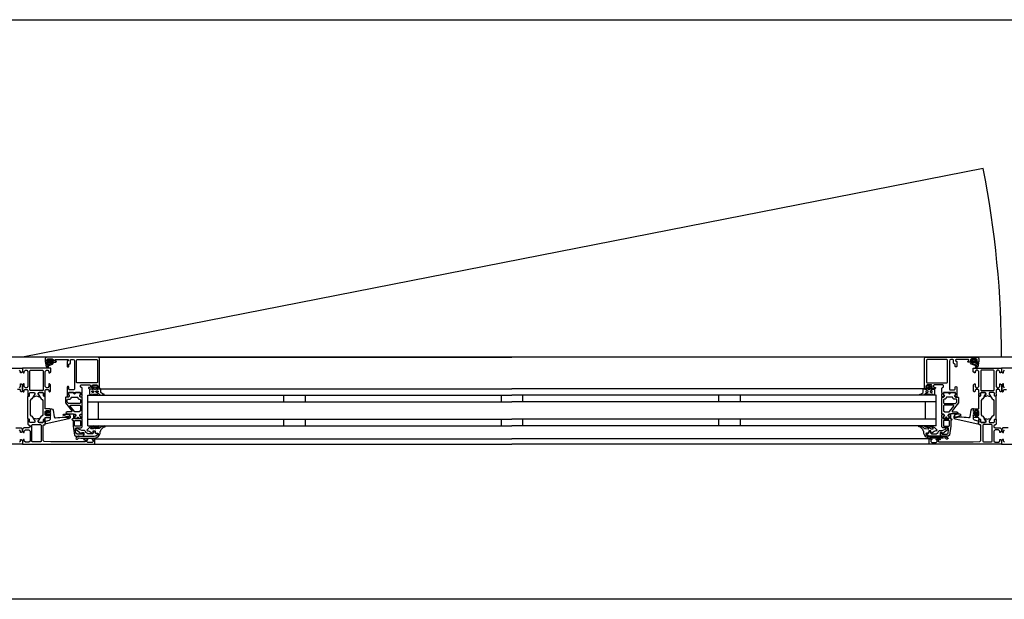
# Model space of a CAD drawing. Header units: millimetres. Extents: x -532 to 413144, y -532 to 654275.
# Tile 8 of 210: x 15298 to 16203, y 12328 to 12860. Entities that reach past the tile are written whole.
import ezdxf

# ---------------------------------------------------------------- set-up
doc = ezdxf.new("R2010")
doc.units = ezdxf.units.MM
doc.header["$LTSCALE"] = 100
for name, color, linetype in [('A-0310-KOZIJN-BU', 7, 'Continuous'), ('A-0410-AFWERKING-GEVEL', 7, 'Continuous'), ('BL313---_BUDEUR', 1, 'Continuous')]:
    doc.layers.add(name, color=color, linetype=linetype)

msp = doc.modelspace()

# ---------------------------------------------------------------- linework, layer by layer
at = {"layer": 'A-0310-KOZIJN-BU'}
for p, q in [((15540, 12515), (15540, 12509)), ((15560, 12515), (15560, 12509)), ((15740, 12515), (15740, 12509)), ((15760, 12509), (15760, 12515)), ((15940, 12509), (15940, 12515)), ((15960, 12509), (15960, 12515)), ((15540, 12493), (15540, 12487)), ((15560, 12493), (15560, 12487)), ((15740, 12493), (15740, 12487)), ((15760, 12487), (15760, 12493)), ((15940, 12487), (15940, 12493)), ((15960, 12487), (15960, 12493))]:
    msp.add_line(p, q, dxfattribs=at)
at = {"layer": 'A-0310-KOZIJN-BU', "ltscale": 10}
for points in [[(15371, 12521.5), (15371, 12548.5), (15370.5, 12549.6875), (15369.5, 12550), (15322.5, 12550), (15321.25, 12549.4375), (15321, 12548.5), (15321, 12545.5), (15323, 12545.5), (15323.5, 12546), (15323.5, 12546.5), (15322.5, 12546.5), (15322.5, 12547.5), (15323.5, 12548.5), (15327.5, 12548.5), (15328.5, 12547.5), (15328.5, 12546.5), (15327.5, 12546.5), (15327.5, 12546), (15328, 12545.5), (15330.75, 12545.5), (15331.125, 12545.65625), (15331.25, 12546), (15331.125, 12546.34375), (15330.75, 12546.5), (15330.5, 12546.5), (15330.125, 12546.65625), (15330, 12547), (15330, 12547.5), (15330.5, 12548), (15341.75, 12548), (15342.25, 12547.5), (15342.25, 12547), (15341, 12546), (15341, 12541.5), (15341.5, 12541), (15342.25, 12541), (15342.75, 12541.5), (15342.75, 12543.5), (15343.25, 12544), (15343.75, 12544), (15344.25, 12544.5), (15344.25, 12547.5), (15344.75, 12548), (15346.5, 12548), (15347.5, 12547.4375), (15348, 12546.5), (15348, 12520.5), (15347.5, 12520), (15343.25, 12520), (15342.75, 12520.5), (15342.75, 12522.5), (15342.25, 12523), (15341.5, 12523), (15341, 12522.5), (15341, 12517.5), (15341, 12517.3125), (15341, 12516.6875), (15341, 12516.5), (15341, 12514.03125), (15341, 12513.6875), (15341.25, 12513.6875), (15342.5, 12513.875), (15343, 12514), (15343.25, 12514.5), (15343, 12514.9375), (15342.25, 12515.375), (15342.25, 12515.71875), (15342.25, 12517.3125), (15342.5, 12517.5), (15353.25, 12517.5), (15353.5, 12517.3125), (15353.5, 12515.71875), (15353.5, 12515.375), (15352.75, 12515.03125), (15352.5, 12514.5), (15352.75, 12514), (15353.25, 12513.875), (15354.5, 12513.6875), (15354.75, 12513.78125), (15355, 12514.03125), (15355, 12516.5), (15354.75, 12516.6875), (15354.75, 12517.3125), (15355, 12517.5), (15355, 12521.6875), (15354.5, 12522.1875), (15354, 12522.1875), (15353.5, 12522.6875), (15353.5, 12524), (15354, 12524.5), (15362, 12524.5), (15362.5, 12524), (15362.5, 12522.6875), (15362, 12522.1875), (15360.75, 12522.1875), (15360.75, 12521.5), (15361.25, 12521), (15364, 12521), (15364.5, 12521.5), (15364.5, 12522), (15363.75, 12522), (15363.75, 12523.5), (15364.5, 12524.5), (15368.5, 12524.5), (15369.5, 12523.5), (15369.5, 12522), (15368.5, 12522), (15368.5, 12521.5), (15369, 12521), (15370.5, 12521), (15371, 12521.5)], [(15324, 12544.59375), (15324, 12545.125), (15324.125, 12545.1875), (15326.75, 12545.1875), (15326.875, 12545.125), (15326.875, 12544.375), (15326.75, 12544.1875), (15322.5, 12542.59375), (15322.375, 12542.625), (15322.375, 12542.6875), (15322.125, 12543.875), (15322.25, 12544.09375), (15323.5, 12544.09375), (15324, 12544.59375)], [(15324.25, 12546.3125), (15324.25, 12547.09375), (15324.375, 12547.3125), (15326.625, 12547.3125), (15326.875, 12547.125), (15326.875, 12546.3125), (15326.5, 12545.90625), (15324.625, 12545.90625), (15324.25, 12546.3125)], [(15369.5, 12550), (15750, 12550)], [(16130.5, 12550), (15750, 12550)], [(16129, 12521.5), (16129, 12548.5), (16129.5, 12549.6875), (16130.5, 12550), (16177.5, 12550), (16178.75, 12549.4375), (16179, 12548.5), (16179, 12545.5), (16177, 12545.5), (16176.5, 12546), (16176.5, 12546.5), (16177.5, 12546.5), (16177.5, 12547.5), (16176.5, 12548.5), (16172.5, 12548.5), (16171.5, 12547.5), (16171.5, 12546.5), (16172.5, 12546.5), (16172.5, 12546), (16172, 12545.5), (16169.25, 12545.5), (16168.875, 12545.65625), (16168.75, 12546), (16168.875, 12546.34375), (16169.25, 12546.5), (16169.5, 12546.5), (16169.875, 12546.65625), (16170, 12547), (16170, 12547.5), (16169.5, 12548), (16158.25, 12548), (16157.75, 12547.5), (16157.75, 12547), (16159, 12546), (16159, 12541.5), (16158.5, 12541), (16157.75, 12541), (16157.25, 12541.5), (16157.25, 12543.5), (16156.75, 12544), (16156.25, 12544), (16155.75, 12544.5), (16155.75, 12547.5), (16155.25, 12548), (16153.5, 12548), (16152.5, 12547.4375), (16152, 12546.5), (16152, 12520.5), (16152.5, 12520), (16156.75, 12520), (16157.25, 12520.5), (16157.25, 12522.5), (16157.75, 12523), (16158.5, 12523), (16159, 12522.5), (16159, 12517.5), (16159, 12517.3125), (16159, 12516.6875), (16159, 12516.5), (16159, 12514.03125), (16159, 12513.6875), (16158.75, 12513.6875), (16157.5, 12513.875), (16157, 12514), (16156.75, 12514.5), (16157, 12514.9375), (16157.75, 12515.375), (16157.75, 12515.71875), (16157.75, 12517.3125), (16157.5, 12517.5), (16146.75, 12517.5), (16146.5, 12517.3125), (16146.5, 12515.71875), (16146.5, 12515.375), (16147.25, 12515.03125), (16147.5, 12514.5), (16147.25, 12514), (16146.75, 12513.875), (16145.5, 12513.6875), (16145.25, 12513.78125), (16145, 12514.03125), (16145, 12516.5), (16145.25, 12516.6875), (16145.25, 12517.3125), (16145, 12517.5), (16145, 12521.6875), (16145.5, 12522.1875), (16146, 12522.1875), (16146.5, 12522.6875), (16146.5, 12524), (16146, 12524.5), (16138, 12524.5), (16137.5, 12524), (16137.5, 12522.6875), (16138, 12522.1875), (16139.25, 12522.1875), (16139.25, 12521.5), (16138.75, 12521), (16136, 12521), (16135.5, 12521.5), (16135.5, 12522), (16136.25, 12522), (16136.25, 12523.5), (16135.5, 12524.5), (16131.5, 12524.5), (16130.5, 12523.5), (16130.5, 12522), (16131.5, 12522), (16131.5, 12521.5), (16131, 12521), (16129.5, 12521), (16129, 12521.5)], [(16175.75, 12546.3125), (16175.75, 12547.09375), (16175.625, 12547.3125), (16173.375, 12547.3125), (16173.125, 12547.125), (16173.125, 12546.3125), (16173.5, 12545.90625), (16175.375, 12545.90625), (16175.75, 12546.3125)], [(16176, 12544.59375), (16176, 12545.125), (16175.875, 12545.1875), (16173.25, 12545.1875), (16173.125, 12545.125), (16173.125, 12544.375), (16173.25, 12544.1875), (16177.5, 12542.59375), (16177.625, 12542.625), (16177.625, 12542.6875), (16177.875, 12543.875), (16177.75, 12544.09375), (16176.5, 12544.09375), (16176, 12544.59375)], [(15274, 12540), (15300, 12540), (15300, 12536.59375), (15298.90625, 12535.5), (15298.3125, 12535.5), (15298.3125, 12537), (15297.3125, 12538)], [(16226, 12540), (16200, 12540), (16200, 12536.59375), (16201.09375, 12535.5), (16201.6875, 12535.5), (16201.6875, 12537), (16202.6875, 12538)], [(15297.3125, 12522), (15298.3125, 12523), (15298.3125, 12525.5), (15298.8125, 12525.5), (15299.8125, 12524.5), (15299.8125, 12518.8125), (15299.3125, 12518.3125), (15298.8125, 12518.3125), (15298.3125, 12518.8125), (15298.3125, 12519.8125), (15297.8125, 12520.3125), (15295.5, 12520.3125)], [(16202.6875, 12522), (16201.6875, 12523), (16201.6875, 12525.5), (16201.1875, 12525.5), (16200.1875, 12524.5), (16200.1875, 12518.8125), (16200.6875, 12518.3125), (16201.1875, 12518.3125), (16201.6875, 12518.8125), (16201.6875, 12519.8125), (16202.1875, 12520.3125), (16204.5, 12520.3125)], [(15345.5, 12500.625), (15345.5, 12500.125), (15345, 12499.84375), (15341, 12499.84375), (15340, 12498.84375), (15341, 12497.84375), (15346.5, 12497.84375), (15347, 12497.5625), (15348.5, 12497.5625), (15349, 12497.0625), (15349, 12496.1875), (15348.25, 12495.4375), (15348.25, 12494.0625), (15348.75, 12493.5625), (15350, 12493.5625), (15350.25, 12493.625), (15350.25, 12493.84375), (15350.25, 12494.3125), (15350.5, 12494.75), (15351, 12494.90625), (15351.25, 12494.75), (15351.5, 12494.3125), (15351.5, 12493.8125), (15351.5, 12493.625), (15351.75, 12493.5625), (15353, 12493.5625), (15353.5, 12494.0625), (15353.5, 12495.4375), (15352.75, 12496.1875), (15352.75, 12497.0625), (15353.25, 12497.5625), (15354.5, 12497.5625), (15355, 12498.0625), (15355, 12512.9375), (15354.5, 12513.4375), (15353.25, 12513.4375), (15352.75, 12513.9375), (15352.75, 12514.8125), (15353.5, 12515.59375), (15353.5, 12516.9375), (15353, 12517.4375), (15348.75, 12517.4375), (15348.5, 12517.3125), (15348.5, 12517), (15348.5, 12516.6875), (15348.25, 12516.3125), (15348, 12516.09375), (15347.5, 12516.3125), (15347.25, 12516.6875), (15347.25, 12517), (15347.25, 12517.3125), (15347, 12517.4375), (15342.75, 12517.4375), (15342.25, 12516.9375), (15342.25, 12515.59375), (15343, 12514.8125), (15343, 12513.9375), (15342.5, 12513.4375), (15340, 12513.4375), (15339.5, 12512.9375), (15339.5, 12509.09375), (15339.75, 12508.09375), (15345.5, 12500.625)], [(15371.5, 12521), (15750, 12521)], [(16128.5, 12521), (15750, 12521)], [(16154.5, 12500.625), (16154.5, 12500.125), (16155, 12499.84375), (16159, 12499.84375), (16160, 12498.84375), (16159, 12497.84375), (16153.5, 12497.84375), (16153, 12497.5625), (16151.5, 12497.5625), (16151, 12497.0625), (16151, 12496.1875), (16151.75, 12495.4375), (16151.75, 12494.0625), (16151.25, 12493.5625), (16150, 12493.5625), (16149.75, 12493.625), (16149.75, 12493.84375), (16149.75, 12494.3125), (16149.5, 12494.75), (16149, 12494.90625), (16148.75, 12494.75), (16148.5, 12494.3125), (16148.5, 12493.8125), (16148.5, 12493.625), (16148.25, 12493.5625), (16147, 12493.5625), (16146.5, 12494.0625), (16146.5, 12495.4375), (16147.25, 12496.1875), (16147.25, 12497.0625), (16146.75, 12497.5625), (16145.5, 12497.5625), (16145, 12498.0625), (16145, 12512.9375), (16145.5, 12513.4375), (16146.75, 12513.4375), (16147.25, 12513.9375), (16147.25, 12514.8125), (16146.5, 12515.59375), (16146.5, 12516.9375), (16147, 12517.4375), (16151.25, 12517.4375), (16151.5, 12517.3125), (16151.5, 12517), (16151.5, 12516.6875), (16151.75, 12516.3125), (16152, 12516.09375), (16152.5, 12516.3125), (16152.75, 12516.6875), (16152.75, 12517), (16152.75, 12517.3125), (16153, 12517.4375), (16157.25, 12517.4375), (16157.75, 12516.9375), (16157.75, 12515.59375), (16157, 12514.8125), (16157, 12513.9375), (16157.5, 12513.4375), (16160, 12513.4375), (16160.5, 12512.9375), (16160.5, 12509.09375), (16160.25, 12508.09375), (16154.5, 12500.625)], [(15360, 12515), (15750, 12515)], [(15360, 12487), (15360, 12515)], [(15360, 12509), (15750, 12509)], [(15370, 12493), (15370, 12509)], [(16140, 12515), (15750, 12515)], [(16140, 12509), (15750, 12509)], [(16130, 12493), (16130, 12509)], [(16140, 12487), (16140, 12515)], [(15330.5, 12494.3125), (15332.5, 12494.53125), (15334.5, 12494.6875), (15336.5, 12494.78125), (15338.5, 12494.8125), (15340.5, 12494.75), (15342.5, 12494.625), (15342.75, 12494.71875), (15343, 12495.03125), (15342.75, 12495.34375), (15340.75, 12495.28125), (15337.5, 12496.6875), (15337.25, 12497.03125), (15337.75, 12497.375), (15338, 12497.59375), (15339.5, 12497.71875), (15343, 12496.9375), (15344, 12495.4375), (15344, 12494.34375), (15342.75, 12493.3125), (15321.875, 12488.6875), (15321.375, 12488.78125), (15321.25, 12489.15625), (15321.25, 12490.6875), (15321.625, 12491.1875), (15325, 12492.09375), (15325.75, 12493.0625), (15325.75, 12496.3125), (15326.25, 12496.8125), (15325.75, 12497.3125), (15323.875, 12497.3125), (15323.875, 12496.59375), (15323.75, 12496.34375), (15323.375, 12496.34375), (15321.625, 12497.9375), (15321.25, 12498.6875), (15321.625, 12499.46875), (15323.375, 12501.0625), (15323.75, 12501.0625), (15323.875, 12500.8125), (15323.875, 12500.09375), (15325.75, 12500.09375), (15326.25, 12500.59375), (15325.75, 12501.09375), (15325.75, 12502.6875), (15326.625, 12502.6875), (15327.625, 12502.34375), (15328.125, 12501.46875), (15329.25, 12495.09375), (15329.75, 12494.4375), (15330.5, 12494.3125)], [(15325.625, 12498.09375), (15326.25, 12498.6875), (15325.625, 12499.3125), (15322.875, 12499.3125), (15322.25, 12498.6875), (15322.875, 12498.09375), (15325.625, 12498.09375)], [(15352.75, 12505.84375), (15353.25, 12505.34375), (15353.25, 12500.84375), (15352.25, 12499.84375), (15348.25, 12499.84375), (15347.75, 12500.03125), (15344, 12505.03125), (15344, 12505.5625), (15344.5, 12505.84375), (15352.75, 12505.84375)], [(16147.25, 12505.84375), (16146.75, 12505.34375), (16146.75, 12500.84375), (16147.75, 12499.84375), (16151.75, 12499.84375), (16152.25, 12500.03125), (16156, 12505.03125), (16156, 12505.5625), (16155.5, 12505.84375), (16147.25, 12505.84375)], [(16169.5, 12494.3125), (16167.5, 12494.53125), (16165.5, 12494.6875), (16163.5, 12494.78125), (16161.5, 12494.8125), (16159.5, 12494.75), (16157.5, 12494.625), (16157.25, 12494.71875), (16157, 12495.03125), (16157.25, 12495.34375), (16159.25, 12495.28125), (16162.5, 12496.6875), (16162.75, 12497.03125), (16162.25, 12497.375), (16162, 12497.59375), (16160.5, 12497.71875), (16157, 12496.9375), (16156, 12495.4375), (16156, 12494.34375), (16157.25, 12493.3125), (16178.125, 12488.6875), (16178.625, 12488.78125), (16178.75, 12489.15625), (16178.75, 12490.6875), (16178.375, 12491.1875), (16175, 12492.09375), (16174.25, 12493.0625), (16174.25, 12496.3125), (16173.75, 12496.8125), (16174.25, 12497.3125), (16176.125, 12497.3125), (16176.125, 12496.59375), (16176.25, 12496.34375), (16176.625, 12496.34375), (16178.375, 12497.9375), (16178.75, 12498.6875), (16178.375, 12499.46875), (16176.625, 12501.0625), (16176.25, 12501.0625), (16176.125, 12500.8125), (16176.125, 12500.09375), (16174.25, 12500.09375), (16173.75, 12500.59375), (16174.25, 12501.09375), (16174.25, 12502.6875), (16173.375, 12502.6875), (16172.375, 12502.34375), (16171.875, 12501.46875), (16170.75, 12495.09375), (16170.25, 12494.4375), (16169.5, 12494.3125)], [(16174.375, 12498.09375), (16173.75, 12498.6875), (16174.375, 12499.3125), (16177.125, 12499.3125), (16177.75, 12498.6875), (16177.125, 12498.09375), (16174.375, 12498.09375)], [(15356, 12477.5), (15356, 12480.3125), (15355, 12480.3125), (15355, 12479.3125), (15350.25, 12479.3125), (15349.25, 12480.125), (15348.75, 12483.34375), (15348.75, 12484.59375), (15349.25, 12485.09375), (15354, 12485.09375), (15355, 12486.09375), (15355, 12493.5), (15354.75, 12493.6875), (15354.75, 12494.3125), (15355, 12494.5), (15355, 12496.96875), (15354.75, 12497.21875), (15354.5, 12497.3125), (15353.25, 12497.125), (15352.75, 12497), (15352.5, 12496.5), (15352.75, 12495.96875), (15353.5, 12495.625), (15353.5, 12495.28125), (15353.5, 12493.6875), (15353.25, 12493.5), (15348.5, 12493.5), (15348.25, 12493.59375), (15348.25, 12493.6875), (15348.25, 12495.28125), (15348.25, 12495.625), (15349, 12496.09375), (15349.25, 12496.5), (15349, 12496.90625), (15348.5, 12497.125), (15347.25, 12497.3125), (15347, 12497.21875), (15347, 12496.96875), (15347, 12494.5), (15347, 12494.3125), (15347, 12493.6875), (15347, 12493.5), (15346, 12493.5), (15345.5, 12492.90625), (15346, 12492.3125), (15346.5, 12492.3125), (15346.5, 12486.59375), (15348, 12478.34375), (15349, 12477.5), (15356, 12477.5)], [(15360, 12493), (15750, 12493)], [(16140, 12493), (15750, 12493)], [(16144, 12477.5), (16144, 12480.3125), (16145, 12480.3125), (16145, 12479.3125), (16149.75, 12479.3125), (16150.75, 12480.125), (16151.25, 12483.34375), (16151.25, 12484.59375), (16150.75, 12485.09375), (16146, 12485.09375), (16145, 12486.09375), (16145, 12493.5), (16145.25, 12493.6875), (16145.25, 12494.3125), (16145, 12494.5), (16145, 12496.96875), (16145.25, 12497.21875), (16145.5, 12497.3125), (16146.75, 12497.125), (16147.25, 12497), (16147.5, 12496.5), (16147.25, 12495.96875), (16146.5, 12495.625), (16146.5, 12495.28125), (16146.5, 12493.6875), (16146.75, 12493.5), (16151.5, 12493.5), (16151.75, 12493.59375), (16151.75, 12493.6875), (16151.75, 12495.28125), (16151.75, 12495.625), (16151, 12496.09375), (16150.75, 12496.5), (16151, 12496.90625), (16151.5, 12497.125), (16152.75, 12497.3125), (16153, 12497.21875), (16153, 12496.96875), (16153, 12494.5), (16153, 12494.3125), (16153, 12493.6875), (16153, 12493.5), (16154, 12493.5), (16154.5, 12492.90625), (16154, 12492.3125), (16153.5, 12492.3125), (16153.5, 12486.59375), (16152, 12478.34375), (16151, 12477.5), (16144, 12477.5)], [(15294, 12485), (15298.8125, 12485), (15299.8125, 12484), (15299.8125, 12481.6875), (15298.8125, 12480.6875), (15298.3125, 12480.6875), (15298.3125, 12482.1875), (15297.3125, 12483.1875)], [(15317.125, 12472.6875), (15316.625, 12472.1875), (15309.25, 12472.1875), (15308.75, 12472.6875), (15308.75, 12487.6875), (15309.25, 12488.1875), (15316.625, 12488.1875), (15317.125, 12487.6875), (15317.125, 12472.6875)], [(15360, 12487), (15750, 12487)], [(16140, 12487), (15750, 12487)], [(16182.875, 12472.6875), (16183.375, 12472.1875), (16190.75, 12472.1875), (16191.25, 12472.6875), (16191.25, 12487.6875), (16190.75, 12488.1875), (16183.375, 12488.1875), (16182.875, 12487.6875), (16182.875, 12472.6875)], [(16206, 12485), (16201.1875, 12485), (16200.1875, 12484), (16200.1875, 12481.6875), (16201.1875, 12480.6875), (16201.6875, 12480.6875), (16201.6875, 12482.1875), (16202.6875, 12483.1875)], [(15297.3125, 12472), (15298.3125, 12473), (15298.3125, 12474.5), (15298.90625, 12474.5), (15300, 12473.40625), (15300, 12470), (15234, 12470)], [(15366, 12475), (15750, 12475)], [(16134, 12475), (15750, 12475)], [(16202.6875, 12472), (16201.6875, 12473), (16201.6875, 12474.5), (16201.09375, 12474.5), (16200, 12473.40625), (16200, 12470), (16266, 12470)], [(15366, 12470), (15750, 12470)], [(16134, 12470), (15750, 12470)], [(18900, 12327.625), (14400, 12327.625)]]:
    msp.add_lwpolyline(points, dxfattribs=at)
for points in [[(15323.625, 12546.625), (15323.75, 12546.46875), (15323.75, 12545.34375), (15323.625, 12545.1875), (15321.75, 12545.1875), (15321.375, 12544.96875), (15321.25, 12544.5), (15321.75, 12541.28125), (15323.25, 12540.1875), (15324.125, 12540.46875), (15324.25, 12540.78125), (15324.125, 12541.09375), (15323.875, 12541.1875), (15323.25, 12541), (15322.75, 12541.21875), (15322.5, 12541.6875), (15322.625, 12541.75), (15322.625, 12541.84375), (15327.75, 12543.5625), (15328.5, 12544.9375), (15328.125, 12545.1875), (15327.25, 12545.1875), (15327.125, 12545.34375), (15327.125, 12546.4375), (15327.25, 12546.625), (15328.125, 12546.78125), (15328.25, 12546.875), (15328.125, 12547.09375), (15327.375, 12547.8125), (15326.75, 12548.09375), (15324.25, 12548.09375), (15323.625, 12547.875), (15322.75, 12547.1875), (15322.625, 12547), (15322.75, 12546.84375)], [(15350.25, 12526.3125), (15349.75, 12526.8125), (15349.75, 12547.3125), (15350.25, 12547.8125), (15368.5, 12547.8125), (15369, 12547.3125), (15369, 12526.8125), (15368.5, 12526.3125)], [(16149.75, 12526.3125), (16150.25, 12526.8125), (16150.25, 12547.3125), (16149.75, 12547.8125), (16131.5, 12547.8125), (16131, 12547.3125), (16131, 12526.8125), (16131.5, 12526.3125)], [(16176.375, 12546.625), (16176.25, 12546.46875), (16176.25, 12545.34375), (16176.375, 12545.1875), (16178.25, 12545.1875), (16178.625, 12544.96875), (16178.75, 12544.5), (16178.25, 12541.28125), (16176.75, 12540.1875), (16175.875, 12540.46875), (16175.75, 12540.78125), (16175.875, 12541.09375), (16176.125, 12541.1875), (16176.75, 12541), (16177.25, 12541.21875), (16177.5, 12541.6875), (16177.375, 12541.75), (16177.375, 12541.84375), (16172.25, 12543.5625), (16171.5, 12544.9375), (16171.875, 12545.1875), (16172.75, 12545.1875), (16172.875, 12545.34375), (16172.875, 12546.4375), (16172.75, 12546.625), (16171.875, 12546.78125), (16171.75, 12546.875), (16171.875, 12547.09375), (16172.625, 12547.8125), (16173.25, 12548.09375), (16175.75, 12548.09375), (16176.375, 12547.875), (16177.25, 12547.1875), (16177.375, 12547), (16177.25, 12546.84375)], [(15321, 12517.5), (15321, 12519.8125), (15321.5, 12520.3125), (15323.75, 12520.3125), (15324.25, 12519.8125), (15324.25, 12518.8125), (15324.75, 12518.3125), (15325.25, 12518.3125), (15325.75, 12518.8125), (15325.75, 12524.5), (15324.75, 12525.5), (15324.25, 12525.5), (15324.25, 12523), (15323.25, 12522), (15322, 12522), (15321, 12523), (15321, 12530), (15321, 12531), (15321, 12537), (15322, 12538), (15323.25, 12538), (15324.25, 12537), (15324.25, 12535.5), (15324.875, 12535.5), (15326, 12536.59375), (15326, 12540), (15300, 12540), (15300, 12536.59375), (15301.09375, 12535.5), (15301.6875, 12535.5), (15301.6875, 12537), (15302.6875, 12538), (15304, 12538), (15305, 12537), (15305, 12531), (15305, 12530), (15305, 12523), (15304, 12522), (15302.6875, 12522), (15301.6875, 12523), (15301.6875, 12525.5), (15301.1875, 12525.5), (15300.1875, 12524.5), (15300.1875, 12518.8125), (15300.6875, 12518.3125), (15301.1875, 12518.3125), (15301.6875, 12518.8125), (15301.6875, 12519.8125), (15302.1875, 12520.3125), (15304.5, 12520.3125), (15305, 12519.8125), (15305, 12517.5), (15305.1875, 12516.78125), (15305, 12516.5), (15305, 12514.59375), (15305.28125, 12514.3125), (15306.28125, 12514.3125), (15306.59375, 12514.59375), (15306.59375, 12517), (15307.09375, 12517.5), (15311, 12517.5), (15311.5, 12517), (15311.5, 12516.3125), (15310.0625, 12513.90625), (15310.0625, 12513.84375), (15310.0625, 12513.78125), (15310.1875, 12513.6875), (15311.375, 12513.9375), (15313, 12514.40625), (15314.5625, 12513.9375), (15315.6875, 12513.71875), (15315.875, 12513.90625), (15314.5, 12516.3125), (15314.5, 12517), (15315, 12517.5), (15318.875, 12517.5), (15319.375, 12517), (15319.375, 12514.59375), (15319.625, 12514.3125), (15320.625, 12514.3125), (15321, 12514.59375), (15321, 12516.5), (15320.75, 12517.21875)], [(15318.625, 12519.3125), (15307.28125, 12519.3125), (15306.78125, 12519.8125), (15306.78125, 12537.5), (15307.28125, 12538), (15318.625, 12538), (15319.125, 12537.5), (15319.125, 12519.8125)], [(16179, 12517.5), (16179, 12519.8125), (16178.5, 12520.3125), (16176.25, 12520.3125), (16175.75, 12519.8125), (16175.75, 12518.8125), (16175.25, 12518.3125), (16174.75, 12518.3125), (16174.25, 12518.8125), (16174.25, 12524.5), (16175.25, 12525.5), (16175.75, 12525.5), (16175.75, 12523), (16176.75, 12522), (16178, 12522), (16179, 12523), (16179, 12530), (16179, 12531), (16179, 12537), (16178, 12538), (16176.75, 12538), (16175.75, 12537), (16175.75, 12535.5), (16175.125, 12535.5), (16174, 12536.59375), (16174, 12540), (16200, 12540), (16200, 12536.59375), (16198.90625, 12535.5), (16198.3125, 12535.5), (16198.3125, 12537), (16197.3125, 12538), (16196, 12538), (16195, 12537), (16195, 12531), (16195, 12530), (16195, 12523), (16196, 12522), (16197.3125, 12522), (16198.3125, 12523), (16198.3125, 12525.5), (16198.8125, 12525.5), (16199.8125, 12524.5), (16199.8125, 12518.8125), (16199.3125, 12518.3125), (16198.8125, 12518.3125), (16198.3125, 12518.8125), (16198.3125, 12519.8125), (16197.8125, 12520.3125), (16195.5, 12520.3125), (16195, 12519.8125), (16195, 12517.5), (16194.8125, 12516.78125), (16195, 12516.5), (16195, 12514.59375), (16194.71875, 12514.3125), (16193.71875, 12514.3125), (16193.40625, 12514.59375), (16193.40625, 12517), (16192.90625, 12517.5), (16189, 12517.5), (16188.5, 12517), (16188.5, 12516.3125), (16189.9375, 12513.90625), (16189.9375, 12513.84375), (16189.9375, 12513.78125), (16189.8125, 12513.6875), (16188.625, 12513.9375), (16187, 12514.40625), (16185.4375, 12513.9375), (16184.3125, 12513.71875), (16184.125, 12513.90625), (16185.5, 12516.3125), (16185.5, 12517), (16185, 12517.5), (16181.125, 12517.5), (16180.625, 12517), (16180.625, 12514.59375), (16180.375, 12514.3125), (16179.375, 12514.3125), (16179, 12514.59375), (16179, 12516.5), (16179.25, 12517.21875)], [(16181.375, 12519.3125), (16192.71875, 12519.3125), (16193.21875, 12519.8125), (16193.21875, 12537.5), (16192.71875, 12538), (16181.375, 12538), (16180.875, 12537.5), (16180.875, 12519.8125)], [(15306.28125, 12514.3125), (15306.59375, 12514.59375), (15306.59375, 12517), (15307.09375, 12517.5), (15310.625, 12517.5), (15311.4375, 12516.78125), (15311.3125, 12515.96875), (15309.375, 12512.5625), (15308.625, 12511.78125), (15307.6875, 12511.25), (15307.1875, 12510.375), (15307.1875, 12497.125), (15307.6875, 12496.25), (15308.625, 12495.71875), (15309.375, 12494.9375), (15311.3125, 12491.53125), (15311.3125, 12490.4375), (15310.625, 12490), (15307.09375, 12490), (15306.59375, 12490.5), (15306.59375, 12492.90625), (15306.28125, 12493.1875), (15305.5, 12493.1875), (15305, 12493.6875), (15305, 12513.8125), (15305.5, 12514.3125)], [(15319.625, 12514.3125), (15319.375, 12514.59375), (15319.375, 12517), (15318.875, 12517.5), (15315.3125, 12517.5), (15314.5, 12516.78125), (15314.625, 12515.96875), (15316.5, 12512.5625), (15317.25, 12511.78125), (15318.25, 12511.25), (15318.75, 12510.375), (15318.75, 12497.125), (15318.25, 12496.25), (15317.25, 12495.71875), (15316.5, 12494.9375), (15314.625, 12491.53125), (15314.625, 12490.4375), (15315.3125, 12490), (15318.875, 12490), (15319.375, 12490.5), (15319.375, 12492.90625), (15319.625, 12493.1875), (15320.5, 12493.1875), (15321, 12493.6875), (15321, 12494.6875), (15325.25, 12494.6875), (15325.75, 12495.1875), (15325.75, 12496.03125), (15325, 12497), (15324.25, 12497.1875), (15324.25, 12496.1875), (15322, 12496.1875), (15321, 12497.1875), (15321, 12500.1875), (15322, 12501.1875), (15324.25, 12501.1875), (15324.25, 12500.1875), (15325, 12500.40625), (15325.75, 12501.375), (15325.75, 12502.1875), (15325.25, 12502.6875), (15321, 12502.6875), (15321, 12513.8125), (15320.5, 12514.3125)], [(15348, 12517.3125), (15348.25, 12517.1875), (15348.5, 12516.65625), (15348.25, 12516.28125), (15347.75, 12516.125), (15347.5, 12516.28125), (15347.25, 12516.65625), (15347.5, 12517.1875)], [(15372, 12520.1875), (15371.5, 12521.1875), (15371, 12521.59375), (15371, 12520.6875), (15369.5, 12520.6875), (15369, 12520.21875), (15368.5, 12520.21875), (15368.5, 12520.6875), (15368.5, 12522), (15368.5, 12522.3125), (15368.5, 12522.3125), (15369, 12522.53125), (15369, 12522.8125), (15368, 12523.84375), (15367.5, 12524), (15366, 12524), (15365.5, 12523.84375), (15364.5, 12522.8125), (15364.5, 12522.625), (15364.5, 12522.375), (15365, 12522.21875), (15365, 12522), (15365, 12520.6875), (15365, 12520.21875), (15364.5, 12520.21875), (15364, 12520.6875), (15362.25, 12520.6875), (15361.75, 12520.40625), (15361.75, 12516.40625), (15362.5, 12515.40625), (15362.75, 12515.1875), (15363.25, 12515.40625), (15363.5, 12516.1875), (15363.75, 12516.40625), (15364, 12516.1875), (15364.5, 12515.40625), (15364.5, 12515.1875), (15365, 12515.40625), (15365.5, 12516.1875), (15365.5, 12516.40625), (15366, 12516.1875), (15366.5, 12515.40625), (15366.5, 12515.1875), (15367, 12515.40625), (15367.5, 12516.1875), (15367.5, 12516.40625), (15368, 12516.1875), (15368.5, 12515.40625), (15368.5, 12515.1875), (15369, 12515.46875), (15369, 12516.3125), (15369.5, 12516.8125), (15371, 12515.6875), (15372, 12515.1875), (15375, 12515.1875), (15375, 12515.625), (15375, 12515.84375), (15375, 12516.0625), (15374, 12516.15625), (15373.5, 12516.28125), (15372, 12517.65625)], [(15364, 12519.1875), (15365, 12519.1875), (15365.5, 12518.6875), (15365.5, 12518.09375), (15365, 12517.59375), (15364, 12517.59375), (15363.75, 12518.09375), (15363.75, 12518.6875)], [(15366.5, 12520.1875), (15366, 12520.6875), (15366, 12522.3125), (15366.5, 12522.8125), (15367, 12522.8125), (15367.5, 12522.3125), (15367.5, 12520.6875), (15367, 12520.1875)], [(15368, 12519.1875), (15369, 12519.1875), (15369.5, 12518.6875), (15369.5, 12518.09375), (15369, 12517.59375), (15368, 12517.59375), (15367.5, 12518.09375), (15367.5, 12518.6875)], [(16128, 12520.1875), (16128.5, 12521.1875), (16129, 12521.59375), (16129, 12520.6875), (16130.5, 12520.6875), (16131, 12520.21875), (16131.5, 12520.21875), (16131.5, 12520.6875), (16131.5, 12522), (16131.5, 12522.3125), (16131.5, 12522.3125), (16131, 12522.53125), (16131, 12522.8125), (16132, 12523.84375), (16132.5, 12524), (16134, 12524), (16134.5, 12523.84375), (16135.5, 12522.8125), (16135.5, 12522.625), (16135.5, 12522.375), (16135, 12522.21875), (16135, 12522), (16135, 12520.6875), (16135, 12520.21875), (16135.5, 12520.21875), (16136, 12520.6875), (16137.75, 12520.6875), (16138.25, 12520.40625), (16138.25, 12516.40625), (16137.5, 12515.40625), (16137.25, 12515.1875), (16136.75, 12515.40625), (16136.5, 12516.1875), (16136.25, 12516.40625), (16136, 12516.1875), (16135.5, 12515.40625), (16135.5, 12515.1875), (16135, 12515.40625), (16134.5, 12516.1875), (16134.5, 12516.40625), (16134, 12516.1875), (16133.5, 12515.40625), (16133.5, 12515.1875), (16133, 12515.40625), (16132.5, 12516.1875), (16132.5, 12516.40625), (16132, 12516.1875), (16131.5, 12515.40625), (16131.5, 12515.1875), (16131, 12515.46875), (16131, 12516.3125), (16130.5, 12516.8125), (16129, 12515.6875), (16128, 12515.1875), (16125, 12515.1875), (16125, 12515.625), (16125, 12515.84375), (16125, 12516.0625), (16126, 12516.15625), (16126.5, 12516.28125), (16128, 12517.65625)], [(16132, 12519.1875), (16131, 12519.1875), (16130.5, 12518.6875), (16130.5, 12518.09375), (16131, 12517.59375), (16132, 12517.59375), (16132.5, 12518.09375), (16132.5, 12518.6875)], [(16133.5, 12520.1875), (16134, 12520.6875), (16134, 12522.3125), (16133.5, 12522.8125), (16133, 12522.8125), (16132.5, 12522.3125), (16132.5, 12520.6875), (16133, 12520.1875)], [(16136, 12519.1875), (16135, 12519.1875), (16134.5, 12518.6875), (16134.5, 12518.09375), (16135, 12517.59375), (16136, 12517.59375), (16136.25, 12518.09375), (16136.25, 12518.6875)], [(16152, 12517.3125), (16151.75, 12517.1875), (16151.5, 12516.65625), (16151.75, 12516.28125), (16152.25, 12516.125), (16152.5, 12516.28125), (16152.75, 12516.65625), (16152.5, 12517.1875)], [(16180.375, 12514.3125), (16180.625, 12514.59375), (16180.625, 12517), (16181.125, 12517.5), (16184.6875, 12517.5), (16185.5, 12516.78125), (16185.375, 12515.96875), (16183.5, 12512.5625), (16182.75, 12511.78125), (16181.75, 12511.25), (16181.25, 12510.375), (16181.25, 12497.125), (16181.75, 12496.25), (16182.75, 12495.71875), (16183.5, 12494.9375), (16185.375, 12491.53125), (16185.375, 12490.4375), (16184.6875, 12490), (16181.125, 12490), (16180.625, 12490.5), (16180.625, 12492.90625), (16180.375, 12493.1875), (16179.5, 12493.1875), (16179, 12493.6875), (16179, 12494.6875), (16174.75, 12494.6875), (16174.25, 12495.1875), (16174.25, 12496.03125), (16175, 12497), (16175.75, 12497.1875), (16175.75, 12496.1875), (16178, 12496.1875), (16179, 12497.1875), (16179, 12500.1875), (16178, 12501.1875), (16175.75, 12501.1875), (16175.75, 12500.1875), (16175, 12500.40625), (16174.25, 12501.375), (16174.25, 12502.1875), (16174.75, 12502.6875), (16179, 12502.6875), (16179, 12513.8125), (16179.5, 12514.3125)], [(16193.71875, 12514.3125), (16193.40625, 12514.59375), (16193.40625, 12517), (16192.90625, 12517.5), (16189.375, 12517.5), (16188.5625, 12516.78125), (16188.6875, 12515.96875), (16190.625, 12512.5625), (16191.375, 12511.78125), (16192.3125, 12511.25), (16192.8125, 12510.375), (16192.8125, 12497.125), (16192.3125, 12496.25), (16191.375, 12495.71875), (16190.625, 12494.9375), (16188.6875, 12491.53125), (16188.6875, 12490.4375), (16189.375, 12490), (16192.90625, 12490), (16193.40625, 12490.5), (16193.40625, 12492.90625), (16193.71875, 12493.1875), (16194.5, 12493.1875), (16195, 12493.6875), (16195, 12513.8125), (16194.5, 12514.3125)], [(15352.75, 12507.4375), (15342.5, 12507.4375), (15342, 12507.625), (15341, 12508.84375), (15341, 12509.125), (15341, 12510.9375), (15341.5, 12511.4375), (15343.75, 12511.4375), (15344.75, 12512.4375), (15344.75, 12512.9375), (15345.25, 12513.4375), (15350.5, 12513.4375), (15351, 12512.9375), (15351, 12512.4375), (15352, 12511.4375), (15352.75, 12511.4375), (15353.25, 12510.9375), (15353.25, 12507.9375)], [(16147.25, 12507.4375), (16157.5, 12507.4375), (16158, 12507.625), (16159, 12508.84375), (16159, 12509.125), (16159, 12510.9375), (16158.5, 12511.4375), (16156.25, 12511.4375), (16155.25, 12512.4375), (16155.25, 12512.9375), (16154.75, 12513.4375), (16149.5, 12513.4375), (16149, 12512.9375), (16149, 12512.4375), (16148, 12511.4375), (16147.25, 12511.4375), (16146.75, 12510.9375), (16146.75, 12507.9375)], [(15305, 12490), (15305, 12488.5), (15305.5, 12488), (15306, 12488), (15307, 12487), (15307, 12486), (15306, 12485), (15301.1875, 12485), (15300.1875, 12484), (15300.1875, 12481.6875), (15301.1875, 12480.6875), (15301.6875, 12480.6875), (15301.6875, 12482.1875), (15302.6875, 12483.1875), (15306, 12483.1875), (15307, 12482.1875), (15307, 12473), (15306, 12472), (15302.6875, 12472), (15301.6875, 12473), (15301.6875, 12474.5), (15301.09375, 12474.5), (15300, 12473.40625), (15300, 12470), (15366, 12470), (15366.5, 12470.5), (15366.5, 12474.5), (15366, 12475), (15364.5, 12475), (15364, 12474.5), (15364, 12474), (15365, 12474), (15365, 12472.5), (15364, 12471.5), (15360.25, 12471.5), (15359.25, 12472.5), (15359.25, 12474), (15360.25, 12474), (15360.25, 12474.5), (15359.75, 12475), (15356.75, 12475), (15356.25, 12474.5), (15356.75, 12474), (15357.25, 12474), (15358.25, 12473.5), (15358.25, 12472.6875), (15357.25, 12472.1875), (15326, 12472.1875), (15319.875, 12472.4375), (15319, 12473.4375), (15319, 12487.5), (15319.5, 12488), (15320.5, 12488), (15321, 12488.5), (15321, 12490), (15320.75, 12490.71875), (15321, 12491), (15321, 12492.90625), (15320.625, 12493.1875), (15319.625, 12493.1875), (15319.375, 12492.90625), (15319.375, 12490.5), (15318.875, 12490), (15315, 12490), (15314.5, 12490.5), (15314.5, 12491.1875), (15315.875, 12493.59375), (15315.875, 12493.6875), (15315.8125, 12493.78125), (15315.75, 12493.8125), (15313.875, 12493.28125), (15313, 12493.09375), (15312.0625, 12493.28125), (15310.25, 12493.78125), (15310.125, 12493.78125), (15310.0625, 12493.6875), (15310.0625, 12493.59375), (15311.5, 12491.1875), (15311.5, 12490.5), (15311, 12490), (15307.09375, 12490), (15306.59375, 12490.5), (15306.59375, 12492.90625), (15306.28125, 12493.1875), (15305.28125, 12493.1875), (15305, 12492.90625), (15305, 12491), (15305.1875, 12490.28125)], [(15348, 12487.09375), (15348, 12491.5), (15348.5, 12492), (15353, 12492), (15353.5, 12491.5), (15353.5, 12487.09375), (15353, 12486.59375), (15348.5, 12486.59375)], [(15351, 12494.90625), (15351.25, 12494.78125), (15351.5, 12494.25), (15351.25, 12493.875), (15350.75, 12493.71875), (15350.5, 12493.875), (15350.25, 12494.25), (15350.5, 12494.78125)], [(16195, 12490), (16195, 12488.5), (16194.5, 12488), (16194, 12488), (16193, 12487), (16193, 12486), (16194, 12485), (16198.8125, 12485), (16199.8125, 12484), (16199.8125, 12481.6875), (16198.8125, 12480.6875), (16198.3125, 12480.6875), (16198.3125, 12482.1875), (16197.3125, 12483.1875), (16194, 12483.1875), (16193, 12482.1875), (16193, 12473), (16194, 12472), (16197.3125, 12472), (16198.3125, 12473), (16198.3125, 12474.5), (16198.90625, 12474.5), (16200, 12473.40625), (16200, 12470), (16134, 12470), (16133.5, 12470.5), (16133.5, 12474.5), (16134, 12475), (16135.5, 12475), (16136, 12474.5), (16136, 12474), (16135, 12474), (16135, 12472.5), (16136, 12471.5), (16139.75, 12471.5), (16140.75, 12472.5), (16140.75, 12474), (16139.75, 12474), (16139.75, 12474.5), (16140.25, 12475), (16143.25, 12475), (16143.75, 12474.5), (16143.25, 12474), (16142.75, 12474), (16141.75, 12473.5), (16141.75, 12472.6875), (16142.75, 12472.1875), (16174, 12472.1875), (16180.125, 12472.4375), (16181, 12473.4375), (16181, 12487.5), (16180.5, 12488), (16179.5, 12488), (16179, 12488.5), (16179, 12490), (16179.25, 12490.71875), (16179, 12491), (16179, 12492.90625), (16179.375, 12493.1875), (16180.375, 12493.1875), (16180.625, 12492.90625), (16180.625, 12490.5), (16181.125, 12490), (16185, 12490), (16185.5, 12490.5), (16185.5, 12491.1875), (16184.125, 12493.59375), (16184.125, 12493.6875), (16184.1875, 12493.78125), (16184.25, 12493.8125), (16186.125, 12493.28125), (16187, 12493.09375), (16187.9375, 12493.28125), (16189.75, 12493.78125), (16189.875, 12493.78125), (16189.9375, 12493.6875), (16189.9375, 12493.59375), (16188.5, 12491.1875), (16188.5, 12490.5), (16189, 12490), (16192.90625, 12490), (16193.40625, 12490.5), (16193.40625, 12492.90625), (16193.71875, 12493.1875), (16194.71875, 12493.1875), (16195, 12492.90625), (16195, 12491), (16194.8125, 12490.28125)], [(16152, 12487.09375), (16152, 12491.5), (16151.5, 12492), (16147, 12492), (16146.5, 12491.5), (16146.5, 12487.09375), (16147, 12486.59375), (16151.5, 12486.59375)], [(16149, 12494.90625), (16148.75, 12494.78125), (16148.5, 12494.25), (16148.75, 12493.875), (16149.25, 12493.71875), (16149.5, 12493.875), (16149.75, 12494.25), (16149.5, 12494.78125)], [(15366, 12477.09375), (15354, 12477.09375), (15352.25, 12477.4375), (15351.5, 12477.375), (15349.5, 12476.0625), (15349.25, 12475.21875), (15350, 12474.6875), (15350.5, 12474.84375), (15352, 12475.8125), (15352.25, 12475.875), (15352.25, 12475.875), (15353.75, 12475.59375), (15366, 12475.59375), (15367.5, 12475.875), (15369, 12476.625), (15369.5, 12476.90625), (15370.5, 12478.1875), (15371.5, 12479.78125), (15371.5, 12481.125), (15371.5, 12481.8125), (15372, 12482.4375), (15372, 12483.09375), (15372.5, 12483.6875), (15373, 12484.21875), (15373.5, 12484.71875), (15374, 12485.1875), (15374.5, 12485.59375), (15375, 12485.9375), (15376, 12486.1875), (15376, 12486.6875), (15375.5, 12486.875), (15374.5, 12486.65625), (15373.5, 12486.375), (15373, 12486), (15372, 12485.59375), (15371.5, 12485.09375), (15370.5, 12484.53125), (15370, 12484.375), (15367.5, 12484.09375), (15367, 12484.28125), (15367, 12484.53125), (15367.5, 12484.96875), (15368.5, 12485.34375), (15369, 12485.625), (15369.5, 12485.875), (15370.5, 12486.3125), (15370.5, 12486.5), (15370, 12486.875), (15369.5, 12486.78125), (15368.5, 12486.59375), (15368, 12486.375), (15367.5, 12486.0625), (15366.5, 12485.6875), (15366, 12485.25), (15365.5, 12484.78125), (15365, 12484.21875), (15364.5, 12484.09375), (15363, 12484.09375), (15362.75, 12484.28125), (15362.75, 12484.5625), (15363.25, 12484.96875), (15363.75, 12485.3125), (15364, 12485.59375), (15364.5, 12485.8125), (15365.5, 12485.9375), (15365.5, 12486.5625), (15365, 12486.875), (15364, 12486.65625), (15363.5, 12486.40625), (15363, 12486.09375), (15362.25, 12485.71875), (15361.75, 12485.3125), (15361, 12484.84375), (15360.5, 12484.3125), (15360, 12483.75), (15359.25, 12482.9375), (15359.75, 12482.46875), (15360.5, 12482.21875), (15361.25, 12481.9375), (15362, 12481.625), (15362.75, 12481.21875), (15363.25, 12480.78125), (15364, 12480.3125), (15364.5, 12479.96875), (15364.5, 12480.03125), (15365, 12480.3125), (15365, 12481.96875), (15365, 12482.28125), (15367, 12482.28125), (15367, 12481.96875), (15367, 12480.46875), (15367.5, 12480.1875), (15369, 12480.1875), (15369.5, 12479.875), (15369.5, 12479.15625), (15369.5, 12478.875), (15368, 12477.6875), (15368, 12477.53125)], [(15357, 12482.6875), (15354.75, 12482.6875), (15351.5, 12484), (15351, 12484.71875), (15350.5, 12485), (15349.75, 12484.71875), (15349.5, 12484), (15349.75, 12483.28125), (15349.75, 12483.1875), (15354, 12479.8125), (15354.5, 12479.8125), (15354.5, 12480.6875), (15356.5, 12480.6875), (15356.5, 12478.59375), (15356.25, 12478.3125), (15356.25, 12477.5), (15366, 12477.5), (15367.5, 12477.90625), (15369, 12479.0625), (15369, 12479.625), (15368.5, 12480), (15367.5, 12480), (15367, 12480.5), (15367, 12481.5), (15366.5, 12482), (15365.5, 12482), (15365, 12481.5), (15365, 12480.1875), (15364.5, 12479.6875), (15360.25, 12479.6875), (15358.25, 12480.8125), (15358.25, 12481.53125)], [(16134, 12477.09375), (16146, 12477.09375), (16147.75, 12477.4375), (16148.5, 12477.375), (16150.5, 12476.0625), (16150.75, 12475.21875), (16150, 12474.6875), (16149.5, 12474.84375), (16148, 12475.8125), (16147.75, 12475.875), (16147.75, 12475.875), (16146.25, 12475.59375), (16134, 12475.59375), (16132.5, 12475.875), (16131, 12476.625), (16130.5, 12476.90625), (16129.5, 12478.1875), (16128.5, 12479.78125), (16128.5, 12481.125), (16128.5, 12481.8125), (16128, 12482.4375), (16128, 12483.09375), (16127.5, 12483.6875), (16127, 12484.21875), (16126.5, 12484.71875), (16126, 12485.1875), (16125.5, 12485.59375), (16125, 12485.9375), (16124, 12486.1875), (16124, 12486.6875), (16124.5, 12486.875), (16125.5, 12486.65625), (16126.5, 12486.375), (16127, 12486), (16128, 12485.59375), (16128.5, 12485.09375), (16129.5, 12484.53125), (16130, 12484.375), (16132.5, 12484.09375), (16133, 12484.28125), (16133, 12484.53125), (16132.5, 12484.96875), (16131.5, 12485.34375), (16131, 12485.625), (16130.5, 12485.875), (16129.5, 12486.3125), (16129.5, 12486.5), (16130, 12486.875), (16130.5, 12486.78125), (16131.5, 12486.59375), (16132, 12486.375), (16132.5, 12486.0625), (16133.5, 12485.6875), (16134, 12485.25), (16134.5, 12484.78125), (16135, 12484.21875), (16135.5, 12484.09375), (16137, 12484.09375), (16137.25, 12484.28125), (16137.25, 12484.5625), (16136.75, 12484.96875), (16136.25, 12485.3125), (16136, 12485.59375), (16135.5, 12485.8125), (16134.5, 12485.9375), (16134.5, 12486.5625), (16135, 12486.875), (16136, 12486.65625), (16136.5, 12486.40625), (16137, 12486.09375), (16137.75, 12485.71875), (16138.25, 12485.3125), (16139, 12484.84375), (16139.5, 12484.3125), (16140, 12483.75), (16140.75, 12482.9375), (16140.25, 12482.46875), (16139.5, 12482.21875), (16138.75, 12481.9375), (16138, 12481.625), (16137.25, 12481.21875), (16136.75, 12480.78125), (16136, 12480.3125), (16135.5, 12479.96875), (16135.5, 12480.03125), (16135, 12480.3125), (16135, 12481.96875), (16135, 12482.28125), (16133, 12482.28125), (16133, 12481.96875), (16133, 12480.46875), (16132.5, 12480.1875), (16131, 12480.1875), (16130.5, 12479.875), (16130.5, 12479.15625), (16130.5, 12478.875), (16132, 12477.6875), (16132, 12477.53125)], [(16143, 12482.6875), (16145.25, 12482.6875), (16148.5, 12484), (16149, 12484.71875), (16149.5, 12485), (16150.25, 12484.71875), (16150.5, 12484), (16150.25, 12483.28125), (16150.25, 12483.1875), (16146, 12479.8125), (16145.5, 12479.8125), (16145.5, 12480.6875), (16143.5, 12480.6875), (16143.5, 12478.59375), (16143.75, 12478.3125), (16143.75, 12477.5), (16134, 12477.5), (16132.5, 12477.90625), (16131, 12479.0625), (16131, 12479.625), (16131.5, 12480), (16132.5, 12480), (16133, 12480.5), (16133, 12481.5), (16133.5, 12482), (16134.5, 12482), (16135, 12481.5), (16135, 12480.1875), (16135.5, 12479.6875), (16139.75, 12479.6875), (16141.75, 12480.8125), (16141.75, 12481.53125)]]:
    msp.add_lwpolyline(points, close=True, dxfattribs=at)
at = {"layer": 'A-0410-AFWERKING-GEVEL', "ltscale": 10}
msp.add_lwpolyline([(18900, 12550), (14400, 12550), (14400, 12860), (18900, 12860)], close=True, dxfattribs=at)
at = {"layer": 'BL313---_BUDEUR', "ltscale": 10}
msp.add_lwpolyline([(16200, 12550, 0.048485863), (16183.15625, 12723.3125), (15300, 12550)], format="xyb", dxfattribs=at)

doc.saveas('drawing.dxf')
